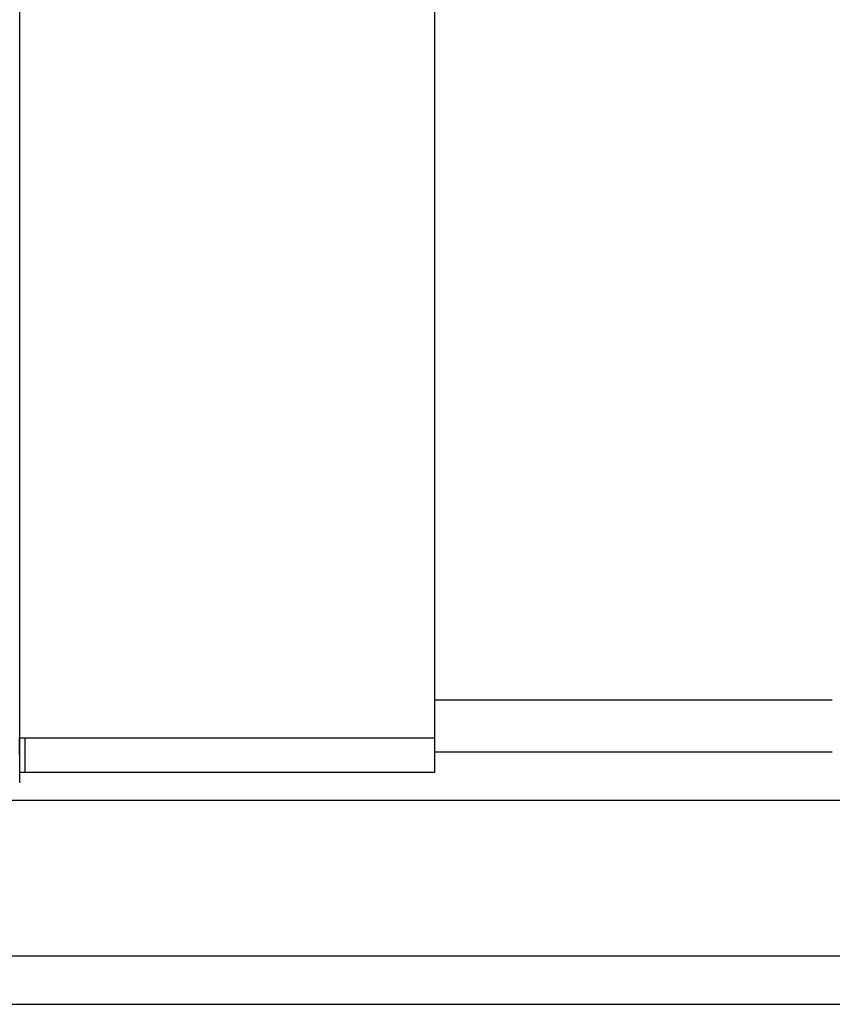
# Model space of a CAD drawing. Header units: millimetres. Extents: x 916 to 1153, y -118 to -41.
# Tile 47 of 50: x 1101 to 1112, y -104 to -90. Entities that reach past the tile are written whole.
import ezdxf

# ---------------------------------------------------------------- set-up
doc = ezdxf.new("R2010")
doc.units = ezdxf.units.MM
doc.header["$LTSCALE"] = 0.15
doc.layers.add('2', color=7, linetype='CONTINUOUS')
doc.layers.add('OUT', color=3, linetype='CONTINUOUS')

msp = doc.modelspace()

# ---------------------------------------------------------------- linework, layer by layer
at = {"layer": '2', "color": 0, "linetype": 'Continuous'}
for p, q in [((1100.652, -100.058), (1106.652, -100.058)), ((1106.652, -100.558), (1100.654, -100.558))]:
    msp.add_line(p, q, dxfattribs=at)
at = {"layer": 'OUT', "color": 0}
for p, q in [((1100.652, -79.908), (1100.652, -100.708)), ((1106.652, -80.315), (1106.652, -100.558)), ((1106.652, -99.508), (1112.402, -99.508)), ((1106.652, -100.258), (1112.402, -100.258)), ((1022.617, -100.958), (1153.202, -100.958)), ((1022.377, -103.208), (1153.202, -103.208)), ((1003.202, -103.908), (1153.202, -103.908))]:
    msp.add_line(p, q, dxfattribs=at)
at = {"layer": 'OUT', "color": 0, "linetype": 'Continuous'}
for p, q in [((1100.654, -100.558), (1100.652, -100.058)), ((1100.732, -100.558), (1100.732, -100.058))]:
    msp.add_line(p, q, dxfattribs=at)

doc.saveas('drawing.dxf')
